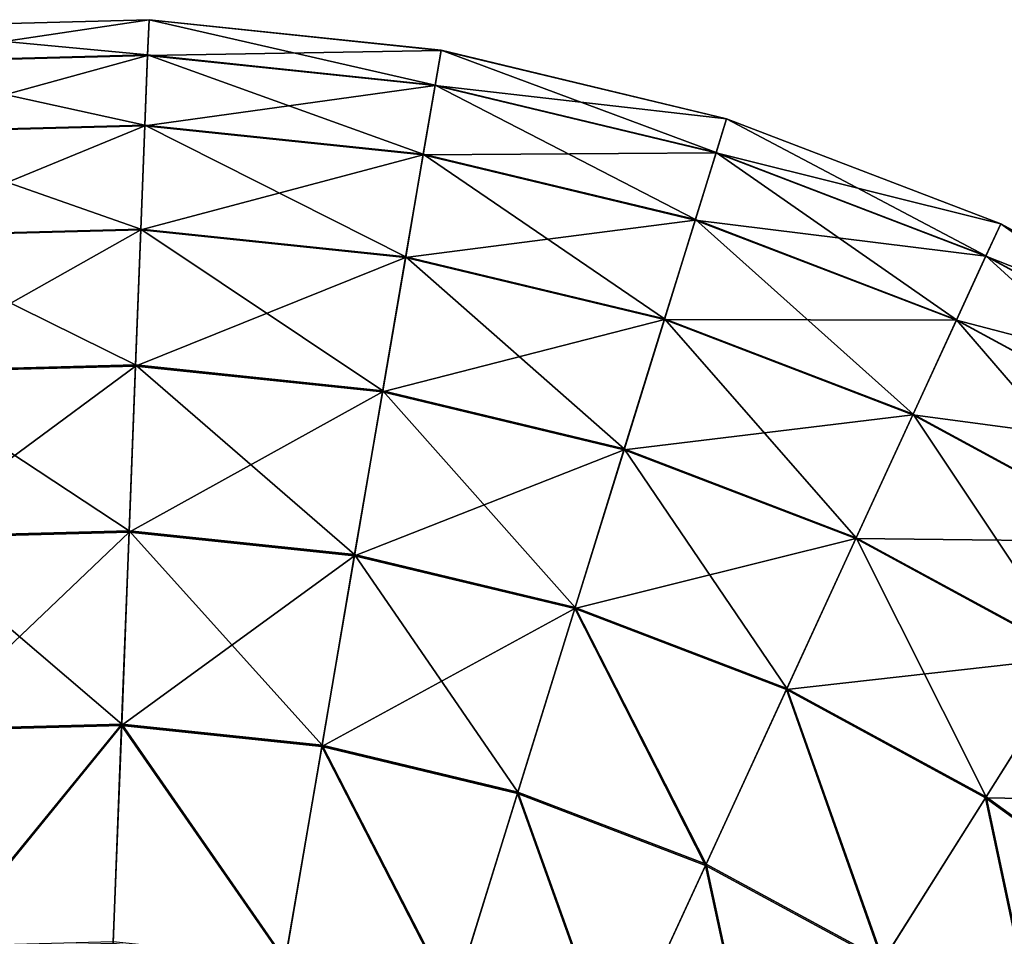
# Model space of a CAD drawing. Header units: millimetres. Extents: x 64 to 3333, y 103 to 3347.
# Tile 255 of 256: x 3284 to 3305, y 2293 to 2312. Entities that reach past the tile are written whole.
import ezdxf

# ---------------------------------------------------------------- set-up
doc = ezdxf.new("R2010")
doc.units = ezdxf.units.MM
doc.header["$LTSCALE"] = 25.4
doc.layers.get('0').update_dxf_attribs({"true_color": 0xff5454})

# ---------------------------------------------------------------- blocks, each defined once
blk = doc.blocks.new('SPIDER-6785-9743.STL')
at = {"color": 7, "true_color": 0xffffff}
mesh = blk.add_polyface(dxfattribs=at)
corners = [(3280.811, 2312.307, 64.909), (3287.069, 2312.476, 58.885), (3280.811, 2312.309, 58.885), (3287.069, 2312.473, 64.909)]
mesh.append_faces([[corners[k] for k in face] for face in [(0, 1, 2), (1, 0, 3)]], dxfattribs={"vtx0": -1, "color": 7})
mesh = blk.add_polyface(dxfattribs=at)
corners = [(3280.811, 2312.309, 58.885), (3287.04, 2311.724, 52.908), (3280.88, 2311.56, 52.908), (3287.069, 2312.476, 58.885)]
mesh.append_faces([[corners[k] for k in face] for face in [(0, 1, 2), (1, 0, 3)]], dxfattribs={"vtx0": -1, "color": 7})
mesh = blk.add_polyface(dxfattribs=at)
corners = [(3280.881, 2311.552, 70.885), (3287.069, 2312.473, 64.909), (3280.811, 2312.307, 64.909), (3287.04, 2311.716, 70.885)]
mesh.append_faces([[corners[k] for k in face] for face in [(0, 1, 2), (1, 0, 3)]], dxfattribs={"vtx0": -1, "color": 7})
mesh = blk.add_polyface(dxfattribs=at)
corners = [(3287.069, 2312.476, 58.885), (3293.169, 2311.082, 52.908), (3287.04, 2311.724, 52.908), (3293.296, 2311.824, 58.885)]
mesh.append_faces([[corners[k] for k in face] for face in [(0, 1, 2), (1, 0, 3)]], dxfattribs={"vtx0": -1, "color": 7})
mesh = blk.add_polyface(dxfattribs=at)
corners = [(3287.04, 2311.716, 70.885), (3293.296, 2311.822, 64.909), (3287.069, 2312.473, 64.909), (3293.168, 2311.075, 70.885)]
mesh.append_faces([[corners[k] for k in face] for face in [(0, 1, 2), (1, 0, 3)]], dxfattribs={"vtx0": -1, "color": 7})
mesh = blk.add_polyface(dxfattribs=at)
corners = [(3287.069, 2312.473, 64.909), (3293.296, 2311.824, 58.885), (3287.069, 2312.476, 58.885), (3293.296, 2311.822, 64.909)]
mesh.append_faces([[corners[k] for k in face] for face in [(0, 1, 2), (1, 0, 3)]], dxfattribs={"vtx0": -1, "color": 7})
mesh = blk.add_polyface(dxfattribs=at)
corners = [(3293.168, 2311.075, 70.885), (3299.384, 2310.363, 64.909), (3293.296, 2311.822, 64.909), (3299.16, 2309.639, 70.885)]
mesh.append_faces([[corners[k] for k in face] for face in [(0, 1, 2), (1, 0, 3)]], dxfattribs={"vtx0": -1, "color": 7})
mesh = blk.add_polyface(dxfattribs=at)
corners = [(3293.296, 2311.824, 58.885), (3299.162, 2309.646, 52.908), (3293.169, 2311.082, 52.908), (3299.385, 2310.365, 58.885)]
mesh.append_faces([[corners[k] for k in face] for face in [(0, 1, 2), (1, 0, 3)]], dxfattribs={"vtx0": -1, "color": 7})
mesh = blk.add_polyface(dxfattribs=at)
corners = [(3293.296, 2311.822, 64.909), (3299.385, 2310.365, 58.885), (3293.296, 2311.824, 58.885), (3299.384, 2310.363, 64.909)]
mesh.append_faces([[corners[k] for k in face] for face in [(0, 1, 2), (1, 0, 3)]], dxfattribs={"vtx0": -1, "color": 7})
mesh = blk.add_polyface(dxfattribs=at)
corners = [(3280.88, 2311.56, 52.908), (3286.982, 2310.229, 47.072), (3281.017, 2310.07, 47.072), (3287.04, 2311.724, 52.908)]
mesh.append_faces([[corners[k] for k in face] for face in [(0, 1, 2), (1, 0, 3)]], dxfattribs={"vtx0": -1, "color": 7})
mesh = blk.add_polyface(dxfattribs=at)
corners = [(3281.019, 2310.058, 76.72), (3287.04, 2311.716, 70.885), (3280.881, 2311.552, 70.885), (3286.982, 2310.216, 76.72)]
mesh.append_faces([[corners[k] for k in face] for face in [(0, 1, 2), (1, 0, 3)]], dxfattribs={"vtx0": -1, "color": 7})
mesh = blk.add_polyface(dxfattribs=at)
corners = [(3287.04, 2311.724, 52.908), (3292.917, 2309.608, 47.072), (3286.982, 2310.229, 47.072), (3293.169, 2311.082, 52.908)]
mesh.append_faces([[corners[k] for k in face] for face in [(0, 1, 2), (1, 0, 3)]], dxfattribs={"vtx0": -1, "color": 7})
mesh = blk.add_polyface(dxfattribs=at)
corners = [(3286.982, 2310.216, 76.72), (3293.168, 2311.075, 70.885), (3287.04, 2311.716, 70.885), (3292.915, 2309.595, 76.72)]
mesh.append_faces([[corners[k] for k in face] for face in [(0, 1, 2), (1, 0, 3)]], dxfattribs={"vtx0": -1, "color": 7})
mesh = blk.add_polyface(dxfattribs=at)
corners = [(3292.915, 2309.595, 76.72), (3299.16, 2309.639, 70.885), (3293.168, 2311.075, 70.885), (3298.715, 2308.205, 76.72)]
mesh.append_faces([[corners[k] for k in face] for face in [(0, 1, 2), (1, 0, 3)]], dxfattribs={"vtx0": -1, "color": 7})
mesh = blk.add_polyface(dxfattribs=at)
corners = [(3293.169, 2311.082, 52.908), (3298.719, 2308.217, 47.072), (3292.917, 2309.608, 47.072), (3299.162, 2309.646, 52.908)]
mesh.append_faces([[corners[k] for k in face] for face in [(0, 1, 2), (1, 0, 3)]], dxfattribs={"vtx0": -1, "color": 7})
mesh = blk.add_polyface(dxfattribs=at)
corners = [(3299.16, 2309.639, 70.885), (3305.23, 2308.122, 64.909), (3299.384, 2310.363, 64.909), (3304.913, 2307.434, 70.885)]
mesh.append_faces([[corners[k] for k in face] for face in [(0, 1, 2), (1, 0, 3)]], dxfattribs={"vtx0": -1, "color": 7})
mesh = blk.add_polyface(dxfattribs=at)
corners = [(3299.385, 2310.365, 58.885), (3304.916, 2307.44, 52.908), (3299.162, 2309.646, 52.908), (3305.231, 2308.124, 58.885)]
mesh.append_faces([[corners[k] for k in face] for face in [(0, 1, 2), (1, 0, 3)]], dxfattribs={"vtx0": -1, "color": 7})
mesh = blk.add_polyface(dxfattribs=at)
corners = [(3299.384, 2310.363, 64.909), (3305.231, 2308.124, 58.885), (3299.385, 2310.365, 58.885), (3305.23, 2308.122, 64.909)]
mesh.append_faces([[corners[k] for k in face] for face in [(0, 1, 2), (1, 0, 3)]], dxfattribs={"vtx0": -1, "color": 7})
mesh = blk.add_polyface(dxfattribs=at)
corners = [(3281.017, 2310.07, 47.072), (3286.896, 2308.014, 41.47), (3281.221, 2307.863, 41.47), (3286.982, 2310.229, 47.072)]
mesh.append_faces([[corners[k] for k in face] for face in [(0, 1, 2), (1, 0, 3)]], dxfattribs={"vtx0": -1, "color": 7})
mesh = blk.add_polyface(dxfattribs=at)
corners = [(3281.223, 2307.846, 82.32), (3286.982, 2310.216, 76.72), (3281.019, 2310.058, 76.72), (3286.896, 2307.998, 82.32)]
mesh.append_faces([[corners[k] for k in face] for face in [(0, 1, 2), (1, 0, 3)]], dxfattribs={"vtx0": -1, "color": 7})
mesh = blk.add_polyface(dxfattribs=at)
corners = [(3286.982, 2310.229, 47.072), (3292.542, 2307.424, 41.47), (3286.896, 2308.014, 41.47), (3292.917, 2309.608, 47.072)]
mesh.append_faces([[corners[k] for k in face] for face in [(0, 1, 2), (1, 0, 3)]], dxfattribs={"vtx0": -1, "color": 7})
mesh = blk.add_polyface(dxfattribs=at)
corners = [(3286.896, 2307.998, 82.32), (3292.915, 2309.595, 76.72), (3286.982, 2310.216, 76.72), (3292.539, 2307.407, 82.32)]
mesh.append_faces([[corners[k] for k in face] for face in [(0, 1, 2), (1, 0, 3)]], dxfattribs={"vtx0": -1, "color": 7})
mesh = blk.add_polyface(dxfattribs=at)
corners = [(3292.539, 2307.407, 82.32), (3298.715, 2308.205, 76.72), (3292.915, 2309.595, 76.72), (3298.058, 2306.084, 82.32)]
mesh.append_faces([[corners[k] for k in face] for face in [(0, 1, 2), (1, 0, 3)]], dxfattribs={"vtx0": -1, "color": 7})
mesh = blk.add_polyface(dxfattribs=at)
corners = [(3292.917, 2309.608, 47.072), (3298.063, 2306.101, 41.47), (3292.542, 2307.424, 41.47), (3298.719, 2308.217, 47.072)]
mesh.append_faces([[corners[k] for k in face] for face in [(0, 1, 2), (1, 0, 3)]], dxfattribs={"vtx0": -1, "color": 7})
mesh = blk.add_polyface(dxfattribs=at)
corners = [(3298.715, 2308.205, 76.72), (3304.913, 2307.434, 70.885), (3299.16, 2309.639, 70.885), (3304.285, 2306.07, 76.72)]
mesh.append_faces([[corners[k] for k in face] for face in [(0, 1, 2), (1, 0, 3)]], dxfattribs={"vtx0": -1, "color": 7})
mesh = blk.add_polyface(dxfattribs=at)
corners = [(3299.162, 2309.646, 52.908), (3304.291, 2306.081, 47.072), (3298.719, 2308.217, 47.072), (3304.916, 2307.44, 52.908)]
mesh.append_faces([[corners[k] for k in face] for face in [(0, 1, 2), (1, 0, 3)]], dxfattribs={"vtx0": -1, "color": 7})
mesh = blk.add_polyface(dxfattribs=at)
corners = [(3298.058, 2306.084, 82.32), (3304.285, 2306.07, 76.72), (3298.715, 2308.205, 76.72), (3303.357, 2304.053, 82.32)]
mesh.append_faces([[corners[k] for k in face] for face in [(0, 1, 2), (1, 0, 3)]], dxfattribs={"vtx0": -1, "color": 7})
mesh = blk.add_polyface(dxfattribs=at)
corners = [(3298.719, 2308.217, 47.072), (3303.364, 2304.069, 41.47), (3298.063, 2306.101, 41.47), (3304.291, 2306.081, 47.072)]
mesh.append_faces([[corners[k] for k in face] for face in [(0, 1, 2), (1, 0, 3)]], dxfattribs={"vtx0": -1, "color": 7})
mesh = blk.add_polyface(dxfattribs=at)
corners = [(3304.913, 2307.434, 70.885), (3310.733, 2305.137, 64.909), (3305.23, 2308.122, 64.909), (3310.329, 2304.496, 70.885)]
mesh.append_faces([[corners[k] for k in face] for face in [(0, 1, 2), (1, 0, 3)]], dxfattribs={"vtx0": -1, "color": 7})
mesh = blk.add_polyface(dxfattribs=at)
corners = [(3305.231, 2308.124, 58.885), (3310.333, 2304.502, 52.908), (3304.916, 2307.44, 52.908), (3310.735, 2305.139, 58.885)]
mesh.append_faces([[corners[k] for k in face] for face in [(0, 1, 2), (1, 0, 3)]], dxfattribs={"vtx0": -1, "color": 7})
mesh = blk.add_polyface(dxfattribs=at)
corners = [(3305.23, 2308.122, 64.909), (3310.735, 2305.139, 58.885), (3305.231, 2308.124, 58.885), (3310.733, 2305.137, 64.909)]
mesh.append_faces([[corners[k] for k in face] for face in [(0, 1, 2), (1, 0, 3)]], dxfattribs={"vtx0": -1, "color": 7})
mesh = blk.add_polyface(dxfattribs=at)
corners = [(3281.221, 2307.863, 41.47), (3286.783, 2305.116, 36.191), (3281.488, 2304.975, 36.191), (3286.896, 2308.014, 41.47)]
mesh.append_faces([[corners[k] for k in face] for face in [(0, 1, 2), (1, 0, 3)]], dxfattribs={"vtx0": -1, "color": 7})
mesh = blk.add_polyface(dxfattribs=at)
corners = [(3281.49, 2304.954, 87.597), (3286.896, 2307.998, 82.32), (3281.223, 2307.846, 82.32), (3286.783, 2305.094, 87.597)]
mesh.append_faces([[corners[k] for k in face] for face in [(0, 1, 2), (1, 0, 3)]], dxfattribs={"vtx0": -1, "color": 7})
mesh = blk.add_polyface(dxfattribs=at)
corners = [(3286.896, 2308.014, 41.47), (3292.052, 2304.564, 36.191), (3286.783, 2305.116, 36.191), (3292.542, 2307.424, 41.47)]
mesh.append_faces([[corners[k] for k in face] for face in [(0, 1, 2), (1, 0, 3)]], dxfattribs={"vtx0": -1, "color": 7})
mesh = blk.add_polyface(dxfattribs=at)
corners = [(3286.783, 2305.094, 87.597), (3292.539, 2307.407, 82.32), (3286.896, 2307.998, 82.32), (3292.049, 2304.543, 87.597)]
mesh.append_faces([[corners[k] for k in face] for face in [(0, 1, 2), (1, 0, 3)]], dxfattribs={"vtx0": -1, "color": 7})
mesh = blk.add_polyface(dxfattribs=at)
corners = [(3292.049, 2304.543, 87.597), (3298.058, 2306.084, 82.32), (3292.539, 2307.407, 82.32), (3297.198, 2303.31, 87.597)]
mesh.append_faces([[corners[k] for k in face] for face in [(0, 1, 2), (1, 0, 3)]], dxfattribs={"vtx0": -1, "color": 7})
mesh = blk.add_polyface(dxfattribs=at)
corners = [(3292.542, 2307.424, 41.47), (3297.204, 2303.33, 36.191), (3292.052, 2304.564, 36.191), (3298.063, 2306.101, 41.47)]
mesh.append_faces([[corners[k] for k in face] for face in [(0, 1, 2), (1, 0, 3)]], dxfattribs={"vtx0": -1, "color": 7})
mesh = blk.add_polyface(dxfattribs=at)
corners = [(3304.285, 2306.07, 76.72), (3310.329, 2304.496, 70.885), (3304.913, 2307.434, 70.885), (3309.529, 2303.226, 76.72)]
mesh.append_faces([[corners[k] for k in face] for face in [(0, 1, 2), (1, 0, 3)]], dxfattribs={"vtx0": -1, "color": 7})
mesh = blk.add_polyface(dxfattribs=at)
corners = [(3304.916, 2307.44, 52.908), (3309.535, 2303.237, 47.072), (3304.291, 2306.081, 47.072), (3310.333, 2304.502, 52.908)]
mesh.append_faces([[corners[k] for k in face] for face in [(0, 1, 2), (1, 0, 3)]], dxfattribs={"vtx0": -1, "color": 7})
mesh = blk.add_polyface(dxfattribs=at)
corners = [(3297.198, 2303.31, 87.597), (3303.357, 2304.053, 82.32), (3298.058, 2306.084, 82.32), (3302.142, 2301.414, 87.597)]
mesh.append_faces([[corners[k] for k in face] for face in [(0, 1, 2), (1, 0, 3)]], dxfattribs={"vtx0": -1, "color": 7})
mesh = blk.add_polyface(dxfattribs=at)
corners = [(3298.063, 2306.101, 41.47), (3302.15, 2301.434, 36.191), (3297.204, 2303.33, 36.191), (3303.364, 2304.069, 41.47)]
mesh.append_faces([[corners[k] for k in face] for face in [(0, 1, 2), (1, 0, 3)]], dxfattribs={"vtx0": -1, "color": 7})
mesh = blk.add_polyface(dxfattribs=at)
corners = [(3303.357, 2304.053, 82.32), (3309.529, 2303.226, 76.72), (3304.285, 2306.07, 76.72), (3308.345, 2301.348, 82.32)]
mesh.append_faces([[corners[k] for k in face] for face in [(0, 1, 2), (1, 0, 3)]], dxfattribs={"vtx0": -1, "color": 7})
mesh = blk.add_polyface(dxfattribs=at)
corners = [(3304.291, 2306.081, 47.072), (3308.354, 2301.362, 41.47), (3303.364, 2304.069, 41.47), (3309.535, 2303.237, 47.072)]
mesh.append_faces([[corners[k] for k in face] for face in [(0, 1, 2), (1, 0, 3)]], dxfattribs={"vtx0": -1, "color": 7})
mesh = blk.add_polyface(dxfattribs=at)
corners = [(3281.488, 2304.975, 36.191), (3286.646, 2301.579, 31.316), (3281.813, 2301.45, 31.316), (3286.783, 2305.116, 36.191)]
mesh.append_faces([[corners[k] for k in face] for face in [(0, 1, 2), (1, 0, 3)]], dxfattribs={"vtx0": -1, "color": 7})
mesh = blk.add_polyface(dxfattribs=at)
corners = [(3281.816, 2301.425, 92.469), (3286.783, 2305.094, 87.597), (3281.49, 2304.954, 87.597), (3286.645, 2301.553, 92.469)]
mesh.append_faces([[corners[k] for k in face] for face in [(0, 1, 2), (1, 0, 3)]], dxfattribs={"vtx0": -1, "color": 7})
mesh = blk.add_polyface(dxfattribs=at)
corners = [(3286.645, 2301.553, 92.469), (3292.049, 2304.543, 87.597), (3286.783, 2305.094, 87.597), (3291.45, 2301.051, 92.469)]
mesh.append_faces([[corners[k] for k in face] for face in [(0, 1, 2), (1, 0, 3)]], dxfattribs={"vtx0": -1, "color": 7})
mesh = blk.add_polyface(dxfattribs=at)
corners = [(3286.783, 2305.116, 36.191), (3291.454, 2301.076, 31.316), (3286.646, 2301.579, 31.316), (3292.052, 2304.564, 36.191)]
mesh.append_faces([[corners[k] for k in face] for face in [(0, 1, 2), (1, 0, 3)]], dxfattribs={"vtx0": -1, "color": 7})
mesh = blk.add_polyface(dxfattribs=at)
corners = [(3291.45, 2301.051, 92.469), (3297.198, 2303.31, 87.597), (3292.049, 2304.543, 87.597), (3296.148, 2299.925, 92.469)]
mesh.append_faces([[corners[k] for k in face] for face in [(0, 1, 2), (1, 0, 3)]], dxfattribs={"vtx0": -1, "color": 7})
mesh = blk.add_polyface(dxfattribs=at)
corners = [(3292.052, 2304.564, 36.191), (3296.156, 2299.949, 31.316), (3291.454, 2301.076, 31.316), (3297.204, 2303.33, 36.191)]
mesh.append_faces([[corners[k] for k in face] for face in [(0, 1, 2), (1, 0, 3)]], dxfattribs={"vtx0": -1, "color": 7})
mesh = blk.add_polyface(dxfattribs=at)
corners = [(3302.142, 2301.414, 87.597), (3308.345, 2301.348, 82.32), (3303.357, 2304.053, 82.32), (3306.796, 2298.89, 87.597)]
mesh.append_faces([[corners[k] for k in face] for face in [(0, 1, 2), (1, 0, 3)]], dxfattribs={"vtx0": -1, "color": 7})
mesh = blk.add_polyface(dxfattribs=at)
corners = [(3303.364, 2304.069, 41.47), (3306.807, 2298.908, 36.191), (3302.15, 2301.434, 36.191), (3308.354, 2301.362, 41.47)]
mesh.append_faces([[corners[k] for k in face] for face in [(0, 1, 2), (1, 0, 3)]], dxfattribs={"vtx0": -1, "color": 7})
mesh = blk.add_polyface(dxfattribs=at)
corners = [(3296.148, 2299.925, 92.469), (3302.142, 2301.414, 87.597), (3297.198, 2303.31, 87.597), (3300.659, 2298.196, 92.469)]
mesh.append_faces([[corners[k] for k in face] for face in [(0, 1, 2), (1, 0, 3)]], dxfattribs={"vtx0": -1, "color": 7})
mesh = blk.add_polyface(dxfattribs=at)
corners = [(3297.204, 2303.33, 36.191), (3300.67, 2298.219, 31.316), (3296.156, 2299.949, 31.316), (3302.15, 2301.434, 36.191)]
mesh.append_faces([[corners[k] for k in face] for face in [(0, 1, 2), (1, 0, 3)]], dxfattribs={"vtx0": -1, "color": 7})
mesh = blk.add_polyface(dxfattribs=at)
corners = [(3281.813, 2301.45, 31.316), (3286.486, 2297.459, 26.924), (3282.192, 2297.345, 26.924), (3286.646, 2301.579, 31.316)]
mesh.append_faces([[corners[k] for k in face] for face in [(0, 1, 2), (1, 0, 3)]], dxfattribs={"vtx0": -1, "color": 7})
mesh = blk.add_polyface(dxfattribs=at)
corners = [(3282.195, 2297.316, 96.858), (3286.645, 2301.553, 92.469), (3281.816, 2301.425, 92.469), (3286.485, 2297.43, 96.858)]
mesh.append_faces([[corners[k] for k in face] for face in [(0, 1, 2), (1, 0, 3)]], dxfattribs={"vtx0": -1, "color": 7})
mesh = blk.add_polyface(dxfattribs=at)
corners = [(3286.485, 2297.43, 96.858), (3291.45, 2301.051, 92.469), (3286.645, 2301.553, 92.469), (3290.753, 2296.983, 96.858)]
mesh.append_faces([[corners[k] for k in face] for face in [(0, 1, 2), (1, 0, 3)]], dxfattribs={"vtx0": -1, "color": 7})
mesh = blk.add_polyface(dxfattribs=at)
corners = [(3286.646, 2301.579, 31.316), (3290.758, 2297.012, 26.924), (3286.486, 2297.459, 26.924), (3291.454, 2301.076, 31.316)]
mesh.append_faces([[corners[k] for k in face] for face in [(0, 1, 2), (1, 0, 3)]], dxfattribs={"vtx0": -1, "color": 7})
mesh = blk.add_polyface(dxfattribs=at)
corners = [(3300.659, 2298.196, 92.469), (3306.796, 2298.89, 87.597), (3302.142, 2301.414, 87.597), (3304.906, 2295.892, 92.469)]
mesh.append_faces([[corners[k] for k in face] for face in [(0, 1, 2), (1, 0, 3)]], dxfattribs={"vtx0": -1, "color": 7})
mesh = blk.add_polyface(dxfattribs=at)
corners = [(3302.15, 2301.434, 36.191), (3304.92, 2295.914, 31.316), (3300.67, 2298.219, 31.316), (3306.807, 2298.908, 36.191)]
mesh.append_faces([[corners[k] for k in face] for face in [(0, 1, 2), (1, 0, 3)]], dxfattribs={"vtx0": -1, "color": 7})
mesh = blk.add_polyface(dxfattribs=at)
corners = [(3290.753, 2296.983, 96.858), (3296.148, 2299.925, 92.469), (3291.45, 2301.051, 92.469), (3294.926, 2295.983, 96.858)]
mesh.append_faces([[corners[k] for k in face] for face in [(0, 1, 2), (1, 0, 3)]], dxfattribs={"vtx0": -1, "color": 7})
mesh = blk.add_polyface(dxfattribs=at)
corners = [(3291.454, 2301.076, 31.316), (3294.935, 2296.011, 26.924), (3290.758, 2297.012, 26.924), (3296.156, 2299.949, 31.316)]
mesh.append_faces([[corners[k] for k in face] for face in [(0, 1, 2), (1, 0, 3)]], dxfattribs={"vtx0": -1, "color": 7})
mesh = blk.add_polyface(dxfattribs=at)
corners = [(3298.933, 2294.447, 96.858), (3296.148, 2299.925, 92.469), (3294.926, 2295.983, 96.858), (3300.659, 2298.196, 92.469)]
mesh.append_faces([[corners[k] for k in face] for face in [(0, 1, 2), (1, 0, 3)]], dxfattribs={"vtx0": -1, "color": 7})
mesh = blk.add_polyface(dxfattribs=at)
corners = [(3296.156, 2299.949, 31.316), (3298.946, 2294.474, 26.924), (3294.935, 2296.011, 26.924), (3300.67, 2298.219, 31.316)]
mesh.append_faces([[corners[k] for k in face] for face in [(0, 1, 2), (1, 0, 3)]], dxfattribs={"vtx0": -1, "color": 7})
mesh = blk.add_polyface(dxfattribs=at)
corners = [(3304.906, 2295.892, 92.469), (3311.081, 2295.78, 87.597), (3306.796, 2298.89, 87.597), (3308.816, 2293.054, 92.469)]
mesh.append_faces([[corners[k] for k in face] for face in [(0, 1, 2), (1, 0, 3)]], dxfattribs={"vtx0": -1, "color": 7})
mesh = blk.add_polyface(dxfattribs=at)
corners = [(3306.807, 2298.908, 36.191), (3308.832, 2293.074, 31.316), (3304.92, 2295.914, 31.316), (3311.094, 2295.796, 36.191)]
mesh.append_faces([[corners[k] for k in face] for face in [(0, 1, 2), (1, 0, 3)]], dxfattribs={"vtx0": -1, "color": 7})
mesh = blk.add_polyface(dxfattribs=at)
corners = [(3302.706, 2292.401, 96.858), (3300.659, 2298.196, 92.469), (3298.933, 2294.447, 96.858), (3304.906, 2295.892, 92.469)]
mesh.append_faces([[corners[k] for k in face] for face in [(0, 1, 2), (1, 0, 3)]], dxfattribs={"vtx0": -1, "color": 7})
mesh = blk.add_polyface(dxfattribs=at)
corners = [(3300.67, 2298.219, 31.316), (3302.721, 2292.426, 26.924), (3298.946, 2294.474, 26.924), (3304.92, 2295.914, 31.316)]
mesh.append_faces([[corners[k] for k in face] for face in [(0, 1, 2), (1, 0, 3)]], dxfattribs={"vtx0": -1, "color": 7})
mesh = blk.add_polyface(dxfattribs=at)
corners = [(3286.486, 2297.459, 26.924), (3282.619, 2292.723, 23.083), (3282.192, 2297.345, 26.924), (3286.306, 2292.822, 23.083)]
mesh.append_faces([[corners[k] for k in face] for face in [(0, 1, 2), (1, 0, 3)]], dxfattribs={"vtx0": -1, "color": 7})
mesh = blk.add_polyface(dxfattribs=at)
corners = [(3282.622, 2292.691, 100.694), (3286.485, 2297.43, 96.858), (3282.195, 2297.316, 96.858), (3286.305, 2292.789, 100.694)]
mesh.append_faces([[corners[k] for k in face] for face in [(0, 1, 2), (1, 0, 3)]], dxfattribs={"vtx0": -1, "color": 7})
mesh = blk.add_polyface(dxfattribs=at)
corners = [(3289.969, 2292.406, 100.694), (3286.485, 2297.43, 96.858), (3286.305, 2292.789, 100.694), (3290.753, 2296.983, 96.858)]
mesh.append_faces([[corners[k] for k in face] for face in [(0, 1, 2), (1, 0, 3)]], dxfattribs={"vtx0": -1, "color": 7})
mesh = blk.add_polyface(dxfattribs=at)
corners = [(3286.486, 2297.459, 26.924), (3289.974, 2292.438, 23.083), (3286.306, 2292.822, 23.083), (3290.758, 2297.012, 26.924)]
mesh.append_faces([[corners[k] for k in face] for face in [(0, 1, 2), (1, 0, 3)]], dxfattribs={"vtx0": -1, "color": 7})
mesh = blk.add_polyface(dxfattribs=at)
corners = [(3293.551, 2291.547, 100.694), (3290.753, 2296.983, 96.858), (3289.969, 2292.406, 100.694), (3294.926, 2295.983, 96.858)]
mesh.append_faces([[corners[k] for k in face] for face in [(0, 1, 2), (1, 0, 3)]], dxfattribs={"vtx0": -1, "color": 7})
mesh = blk.add_polyface(dxfattribs=at)
corners = [(3290.758, 2297.012, 26.924), (3293.561, 2291.578, 23.083), (3289.974, 2292.438, 23.083), (3294.935, 2296.011, 26.924)]
mesh.append_faces([[corners[k] for k in face] for face in [(0, 1, 2), (1, 0, 3)]], dxfattribs={"vtx0": -1, "color": 7})
mesh = blk.add_polyface(dxfattribs=at)
corners = [(3296.991, 2290.229, 100.694), (3294.926, 2295.983, 96.858), (3293.551, 2291.547, 100.694), (3298.933, 2294.447, 96.858)]
mesh.append_faces([[corners[k] for k in face] for face in [(0, 1, 2), (1, 0, 3)]], dxfattribs={"vtx0": -1, "color": 7})
mesh = blk.add_polyface(dxfattribs=at)
corners = [(3294.935, 2296.011, 26.924), (3297.004, 2290.258, 23.083), (3293.561, 2291.578, 23.083), (3298.946, 2294.474, 26.924)]
mesh.append_faces([[corners[k] for k in face] for face in [(0, 1, 2), (1, 0, 3)]], dxfattribs={"vtx0": -1, "color": 7})
mesh = blk.add_polyface(dxfattribs=at)
corners = [(3306.178, 2289.88, 96.858), (3304.906, 2295.892, 92.469), (3302.706, 2292.401, 96.858), (3308.816, 2293.054, 92.469)]
mesh.append_faces([[corners[k] for k in face] for face in [(0, 1, 2), (1, 0, 3)]], dxfattribs={"vtx0": -1, "color": 7})
mesh = blk.add_polyface(dxfattribs=at)
corners = [(3304.92, 2295.914, 31.316), (3306.197, 2289.903, 26.924), (3302.721, 2292.426, 26.924), (3308.832, 2293.074, 31.316)]
mesh.append_faces([[corners[k] for k in face] for face in [(0, 1, 2), (1, 0, 3)]], dxfattribs={"vtx0": -1, "color": 7})
mesh = blk.add_polyface(dxfattribs=at)
corners = [(3300.229, 2288.472, 100.694), (3298.933, 2294.447, 96.858), (3296.991, 2290.229, 100.694), (3302.706, 2292.401, 96.858)]
mesh.append_faces([[corners[k] for k in face] for face in [(0, 1, 2), (1, 0, 3)]], dxfattribs={"vtx0": -1, "color": 7})
mesh = blk.add_polyface(dxfattribs=at)
corners = [(3298.946, 2294.474, 26.924), (3300.246, 2288.5, 23.083), (3297.004, 2290.258, 23.083), (3302.721, 2292.426, 26.924)]
mesh.append_faces([[corners[k] for k in face] for face in [(0, 1, 2), (1, 0, 3)]], dxfattribs={"vtx0": -1, "color": 7})

msp = doc.modelspace()

# ---------------------------------------------------------------- block references
at = {"color": 250, "true_color": 0x262626}
msp.add_blockref('SPIDER-6785-9743.STL', (0, 0), dxfattribs=at)

doc.saveas('drawing.dxf')
